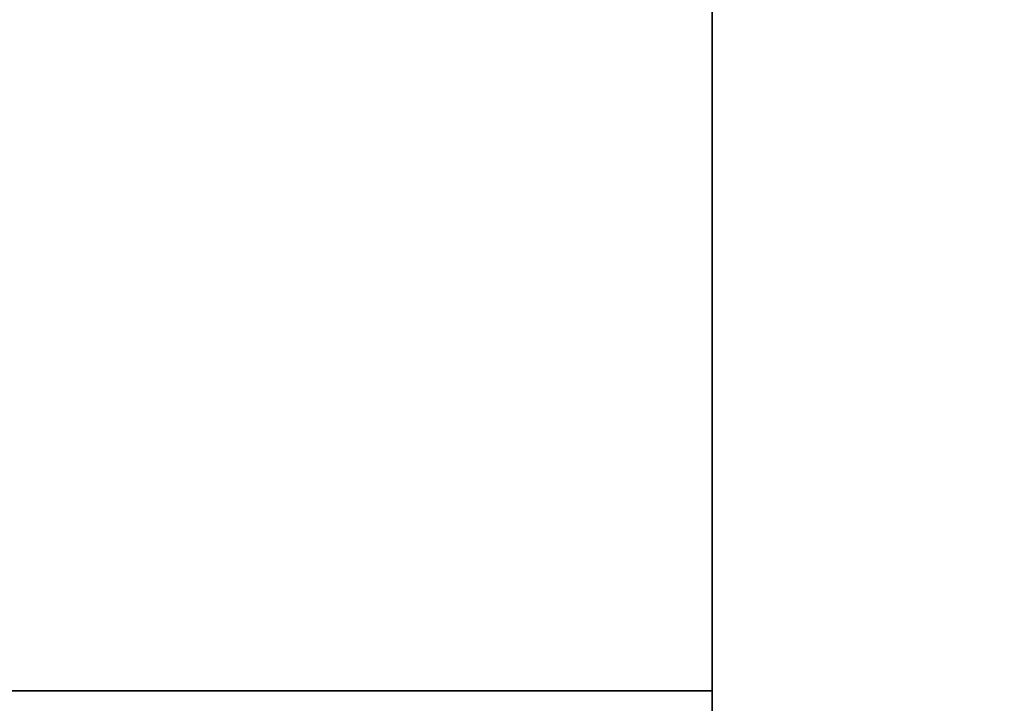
# Model space of a CAD drawing. Header units: millimetres. Extents: x -603 to 3703, y -115 to 249.
# Tile 215 of 256: x 401 to 413, y -13 to -5. Entities that reach past the tile are written whole.
import ezdxf

# ---------------------------------------------------------------- set-up
doc = ezdxf.new("R2010")
doc.units = ezdxf.units.MM
doc.layers.add('151', color=7, linetype='Continuous', true_color=0xffffff)

# ---------------------------------------------------------------- blocks, each defined once
blk = doc.blocks.new('UG_SURFACE_001')
at = {"layer": '151', "color": 252, "linetype": 'Continuous', "lineweight": 35}
for points in [[(603, -13.3, 2212.25), (603, 230.4, 2212.25), (-603, 230.4, 2212.25), (-603, -13.3, 2212.25)], [(-453, -13.3, 2062.25), (-453, 230.4, 2062.25), (453, 230.4, 2062.25), (453, -13.3, 2062.25)]]:
    blk.add_3dface(points, dxfattribs=at)
blk = doc.blocks.new('UG_SURFACE_012')
at = {"layer": '151', "color": 43, "linetype": 'Continuous', "lineweight": 35}
for points in [[(-409, -34, 2017), (409, -34, 2017), (409, 0, 2017), (-409, 0, 2017)], [(409, 0, 2), (409, 0, 2017), (409, -13, 30.5)], [(409, 0, 2017), (409, -34, 2017), (409, -34), (409, -29, 30.5)], [(409, -29, 30.5), (409, -13, 30.5), (409, 0, 2017)], [(409, -13, 30.5), (409, -13), (409, -2), (409, 0, 2)], [(-409, -2), (409, -2), (409, -13), (-409, -13)], [(-409, -29, 30.5), (-409, -13, 30.5), (409, -13, 30.5), (409, -29, 30.5)], [(-409, -13, 30.5), (-409, -13), (409, -13), (409, -13, 30.5)]]:
    blk.add_3dface(points, dxfattribs=at)
blk = doc.blocks.new('UG_SURFACE_074')
at = {"layer": '151', "color": 252, "linetype": 'Continuous', "lineweight": 35}
for points in [[(-414.5, -30.22, 2021.75), (414.5, -30.22, 2021.75), (414.5, 62.62, 2021.75), (-414.5, 62.62, 2021.75)], [(-413, -30.22, 2020.25), (-413, 62.62, 2020.25), (413, 62.62, 2020.25), (413, -30.22, 2020.25)]]:
    blk.add_3dface(points, dxfattribs=at)

msp = doc.modelspace()

# ---------------------------------------------------------------- linework, layer by layer
at = {"layer": '151', "color": 252, "linetype": 'Continuous', "lineweight": -3, "true_color": 0x939598}
for p, q in [((409, 0, 2017), (409, -34, 2017)), ((409, -2), (409, -13)), ((-409, -13, 30.5), (409, -13, 30.5)), ((409, -13), (-409, -13)), ((409, -13, 30.5), (409, -13)), ((409, -29, 30.5), (409, -13, 30.5))]:
    msp.add_line(p, q, dxfattribs=at)

# ---------------------------------------------------------------- block references
for name in ['UG_SURFACE_001', 'UG_SURFACE_074', 'UG_SURFACE_012']:
    msp.add_blockref(name, (0, 0), dxfattribs=at)

doc.saveas('drawing.dxf')
